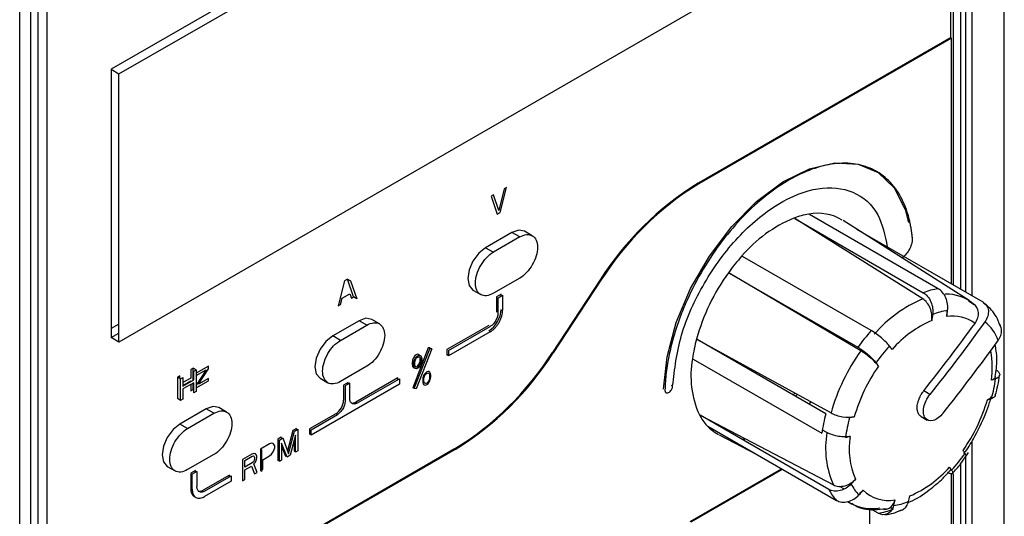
# Model space of a CAD drawing. Header units: millimetres. Extents: x 0 to 423, y 0 to 297.
# Tile 26 of 39: x 383 to 406, y 146 to 157. Entities that reach past the tile are written whole.
import ezdxf

# ---------------------------------------------------------------- set-up
doc = ezdxf.new("R2010")
doc.units = ezdxf.units.MM
doc.layers.add('实线', color=2, linetype='Continuous', lineweight=25)

msp = doc.modelspace()

# ---------------------------------------------------------------- linework, layer by layer
at = {"layer": '实线', "color": 2, "linetype": 'Continuous', "lineweight": 25, "true_color": 0xffff00}
for p, q in [((405.8613, 131.6111), (405.8613, 181.2159)), ((404.8696, 151.3307), (404.8696, 172.7227)), ((404.9738, 172.8645), (404.9738, 151.2705)), ((405.117, 172.8655), (405.117, 151.1878)), ((404.6928, 172.6206), (404.6928, 151.4327)), ((404.6398, 157.0757), (404.6398, 172.3655)), ((403.1725, 166.558), (385.4948, 156.3529)), ((385.6716, 156.2508), (403.3493, 166.4559)), ((383.8331, 120.9764), (383.8331, 160.5786)), ((383.4089, 120.7314), (383.4089, 160.3337)), ((383.4107, 120.8141), (383.4107, 160.3971)), ((383.6564, 160.4765), (383.6564, 120.8743)), ((384.0276, 160.4663), (384.0276, 142.3187)), ((403.3493, 160.3318), (385.6716, 150.1267)), ((404.6398, 157.0757), (398.8787, 153.75)), ((404.6574, 157.0655), (398.8964, 153.7398)), ((404.5867, 157.0247), (404.5867, 157.0451)), ((404.6574, 151.4531), (404.6574, 157.0655)), ((385.4948, 156.3529), (385.4948, 150.2288)), ((385.4948, 156.3529), (385.6716, 156.2508)), ((385.6716, 150.1267), (385.6716, 156.2508)), ((394.4574, 153.6268), (394.3337, 153.128)), ((394.369, 153.0859), (394.5104, 153.6574)), ((394.5104, 153.6574), (394.4574, 153.6268)), ((398.8964, 153.7398), (398.8787, 153.75)), ((394.2099, 153.4839), (394.1569, 153.4533)), ((394.1569, 153.4533), (394.2983, 153.045)), ((394.3337, 153.128), (394.2099, 153.4839)), ((394.2983, 153.045), (394.369, 153.0859)), ((404.0025, 151.1119), (401.0809, 152.9447)), ((401.081, 152.9455), (404.013, 151.2529)), ((404.3545, 151.3444), (401.4225, 153.037)), ((405.057, 151.0724), (402.1832, 152.8995)), ((402.4914, 152.7036), (405.3705, 151.0415)), ((394.6342, 152.6265), (394.0332, 152.2796)), ((394.811, 152.5245), (394.2099, 152.1775)), ((394.811, 152.5245), (394.6342, 152.6265)), ((395.0984, 152.5529), (394.9217, 152.655)), ((394.0332, 152.2796), (394.2099, 152.1775)), ((402.827, 150.3879), (399.895, 152.0805)), ((390.883, 151.5633), (390.8123, 151.5225)), ((391.0244, 151.155), (390.883, 151.5633)), ((390.883, 151.5633), (390.9537, 151.5225)), ((394.811, 151.5855), (394.2099, 151.2385)), ((399.5888, 151.6996), (402.5208, 150.007)), ((402.5892, 149.9236), (399.5891, 151.6992)), ((390.8123, 151.5225), (390.6709, 150.9509)), ((390.9537, 151.5225), (391.0951, 151.1142)), ((396.6468, 151.5452), (395.556, 149.8902)), ((396.6645, 151.535), (395.5737, 149.88)), ((396.6645, 151.535), (396.6468, 151.5452)), ((390.7239, 150.9816), (390.7592, 151.1271)), ((390.7592, 151.1271), (390.936, 151.2291)), ((390.936, 151.2291), (390.9714, 151.1244)), ((390.9714, 151.1244), (391.0244, 151.155)), ((391.0951, 151.1142), (391.0244, 151.155)), ((393.7457, 151.3121), (393.9225, 151.21)), ((394.3867, 151.218), (394.2806, 151.1568)), ((394.2806, 151.1568), (394.2806, 150.8098)), ((394.316, 151.1364), (394.4221, 151.1976)), ((394.316, 150.7893), (394.316, 151.1364)), ((394.3867, 151.1772), (394.3867, 151.218)), ((394.4221, 151.1976), (394.4221, 150.8506)), ((390.6709, 150.9509), (390.7239, 150.9816)), ((405.1774, 150.9725), (405.048, 151.0586)), ((405.3994, 151.0154), (405.3705, 151.0415)), ((385.6716, 150.5349), (385.4948, 150.4329)), ((391.1482, 150.6141), (390.5471, 150.2671)), ((390.7239, 150.1651), (391.3249, 150.512)), ((391.3249, 150.512), (391.1482, 150.6141)), ((391.6124, 150.5405), (391.4356, 150.6425)), ((394.1039, 150.5036), (393.1493, 149.9525)), ((393.1846, 149.9321), (394.1392, 150.4832)), ((385.4948, 150.2288), (385.6716, 150.3308)), ((385.6716, 150.1267), (385.4948, 150.2288)), ((390.7239, 150.1651), (390.5471, 150.2671)), ((394.1392, 150.3607), (393.1846, 149.8096)), ((392.7244, 149.9952), (392.3709, 149.084)), ((392.7704, 149.9911), (392.7244, 149.9952)), ((392.7639, 149.9745), (392.7704, 149.9911)), ((401.7926, 148.4907), (398.8606, 150.1833)), ((398.8612, 150.1835), (401.9094, 148.5082)), ((392.3942, 149.7781), (392.3789, 149.751)), ((392.4198, 149.8111), (392.3942, 149.7781)), ((392.4062, 149.0636), (392.7598, 149.9748)), ((392.4143, 149.7306), (392.4296, 149.7577)), ((392.4504, 149.8348), (392.4198, 149.8111)), ((392.4296, 149.7577), (392.4551, 149.7907)), ((392.4449, 149.7422), (392.4602, 149.7632)), ((392.4811, 149.8465), (392.4504, 149.8348)), ((392.8057, 149.9707), (392.4522, 149.0595)), ((392.4551, 149.7907), (392.4858, 149.8144)), ((392.4602, 149.7632), (392.4858, 149.784)), ((392.5066, 149.843), (392.4811, 149.8465)), ((392.4858, 149.8144), (392.5164, 149.826)), ((392.4858, 149.784), (392.5113, 149.7927)), ((392.5219, 149.8336), (392.5066, 149.843)), ((392.5113, 149.7927), (392.5266, 149.7894)), ((392.5164, 149.826), (392.5419, 149.8225)), ((392.5269, 149.8246), (392.5219, 149.8336)), ((392.5266, 149.7894), (392.5471, 149.7647)), ((392.5419, 149.8225), (392.5573, 149.8131)), ((392.5423, 149.7177), (392.5423, 149.7704)), ((392.5471, 149.7647), (392.5522, 149.7311)), ((392.5573, 149.8131), (392.5675, 149.7947)), ((392.5675, 149.7947), (392.5726, 149.7794)), ((392.5726, 149.7794), (392.5777, 149.752)), ((392.8057, 149.9707), (392.7598, 149.9748)), ((393.1493, 149.9525), (393.1493, 149.83)), ((393.1493, 149.83), (393.1846, 149.8504)), ((393.1846, 149.9321), (393.1846, 149.8096)), ((387.7152, 149.5782), (387.4323, 149.4149)), ((387.7152, 149.5157), (387.7152, 149.5782)), ((391.3249, 149.573), (390.7239, 149.226)), ((392.3636, 149.6996), (392.3585, 149.6662)), ((392.3585, 149.6662), (392.3585, 149.6115)), ((392.3585, 149.6115), (392.3636, 149.5841)), ((392.3687, 149.7208), (392.3636, 149.6996)), ((392.3636, 149.5841), (392.3687, 149.5688)), ((392.3789, 149.751), (392.3687, 149.7208)), ((392.3687, 149.5688), (392.3789, 149.5503)), ((392.3789, 149.5503), (392.3942, 149.5409)), ((392.3938, 149.6458), (392.399, 149.6792)), ((392.3938, 149.5911), (392.3938, 149.6458)), ((392.399, 149.5637), (392.3938, 149.5911)), ((392.3942, 149.5409), (392.4093, 149.5389)), ((392.399, 149.6792), (392.4041, 149.7004)), ((392.4041, 149.5484), (392.399, 149.5637)), ((392.4041, 149.7004), (392.4143, 149.7306)), ((392.4143, 149.5299), (392.4041, 149.5484)), ((392.4194, 149.6545), (392.4245, 149.6939)), ((392.4194, 149.6119), (392.4194, 149.6545)), ((392.4245, 149.5784), (392.4194, 149.6119)), ((392.4245, 149.6939), (392.4449, 149.7422)), ((392.4449, 149.5537), (392.4245, 149.5784)), ((392.4602, 149.5504), (392.4449, 149.5537)), ((392.4539, 149.5518), (392.4811, 149.5728)), ((392.4858, 149.559), (392.4602, 149.5504)), ((392.4811, 149.5728), (392.5066, 149.6058)), ((392.5113, 149.5799), (392.4858, 149.559)), ((392.5164, 149.5524), (392.4858, 149.5286)), ((392.5066, 149.6058), (392.5219, 149.6329)), ((392.5266, 149.6009), (392.5113, 149.5799)), ((392.5419, 149.5854), (392.5164, 149.5524)), ((392.5219, 149.6329), (392.5321, 149.6631)), ((392.5471, 149.6492), (392.5266, 149.6009)), ((392.5321, 149.6631), (392.5372, 149.6843)), ((392.5372, 149.6843), (392.5423, 149.7177)), ((392.5573, 149.6125), (392.5419, 149.5854)), ((392.5522, 149.6886), (392.5471, 149.6492)), ((392.5522, 149.7311), (392.5522, 149.6886)), ((392.5675, 149.6427), (392.5573, 149.6125)), ((392.5726, 149.6639), (392.5675, 149.6427)), ((392.5777, 149.6972), (392.5726, 149.6639)), ((392.5777, 149.752), (392.5777, 149.6972)), ((398.7691, 149.7361), (401.7011, 148.0435)), ((387.0611, 149.357), (387.008, 149.3264)), ((387.008, 149.3264), (387.008, 148.8365)), ((387.0788, 149.2856), (387.008, 149.3264)), ((387.0611, 149.2958), (387.0611, 149.357)), ((387.0788, 149.2856), (387.1318, 149.3162)), ((387.1318, 149.3162), (387.1318, 149.1181)), ((387.3616, 149.5305), (387.3086, 149.4999)), ((387.3086, 149.4999), (387.3086, 149.3018)), ((387.3616, 149.2508), (387.3616, 149.5305)), ((387.4323, 149.4897), (387.3616, 149.5305)), ((387.3793, 149.459), (387.4323, 149.4897)), ((387.3793, 149.261), (387.3793, 149.459)), ((387.6621, 149.4955), (387.4323, 149.1439)), ((387.4323, 149.3628), (387.6621, 149.4955)), ((387.4323, 149.4897), (387.4323, 148.9997)), ((387.4853, 149.1641), (387.7152, 149.5157)), ((392.4296, 149.5205), (392.4143, 149.5299)), ((392.4551, 149.517), (392.4296, 149.5205)), ((392.4858, 149.5286), (392.4551, 149.517)), ((392.6091, 149.3288), (392.604, 149.3076)), ((392.6193, 149.359), (392.6091, 149.3288)), ((392.6347, 149.3861), (392.6193, 149.359)), ((392.6244, 149.2829), (392.6295, 149.3224)), ((392.6295, 149.3224), (392.65, 149.3707)), ((392.6602, 149.4191), (392.6347, 149.3861)), ((392.65, 149.3707), (392.6653, 149.3917)), ((392.6908, 149.4429), (392.6602, 149.4191)), ((392.6653, 149.3917), (392.6908, 149.4125)), ((392.7215, 149.4545), (392.6908, 149.4429)), ((392.6908, 149.4125), (392.7164, 149.4211)), ((392.7164, 149.4211), (392.7317, 149.4178)), ((392.747, 149.451), (392.7215, 149.4545)), ((392.7317, 149.4178), (392.7521, 149.3931)), ((392.7623, 149.4416), (392.747, 149.451)), ((392.7521, 149.3931), (392.7572, 149.3596)), ((392.7572, 149.317), (392.7521, 149.2776)), ((392.7572, 149.3596), (392.7572, 149.317)), ((392.7725, 149.4232), (392.7623, 149.4416)), ((392.7776, 149.4079), (392.7725, 149.4232)), ((392.7828, 149.3804), (392.7776, 149.4079)), ((392.7776, 149.2923), (392.7828, 149.3257)), ((392.7828, 149.3257), (392.7828, 149.3804)), ((387.0788, 148.7956), (387.0788, 149.2856)), ((387.3086, 149.3018), (387.1318, 149.1998)), ((387.1318, 149.1181), (387.3793, 149.261)), ((387.1318, 149.1372), (387.3086, 149.2393)), ((387.3793, 149.1984), (387.1318, 149.0556)), ((387.3086, 149.2393), (387.3086, 149.2202)), ((387.3086, 149.1576), (387.3086, 149.0099)), ((387.3616, 149.0406), (387.3616, 149.1882)), ((387.3793, 148.9691), (387.3793, 149.1984)), ((387.4323, 149.0814), (387.7152, 149.2447)), ((387.7152, 149.2968), (387.4853, 149.1641)), ((387.7152, 149.2447), (387.7152, 149.2968)), ((392.0674, 149.1646), (390.0521, 148.0013)), ((390.2596, 149.2996), (390.4364, 149.1976)), ((390.9007, 149.2056), (390.7946, 149.1443)), ((390.7946, 149.1443), (390.7946, 148.7973)), ((390.936, 149.1852), (390.83, 149.1239)), ((390.83, 149.1239), (390.83, 148.7769)), ((390.9007, 149.1647), (390.9007, 149.2056)), ((390.936, 148.8381), (390.936, 149.1852)), ((392.032, 149.3075), (391.0774, 148.7565)), ((391.1128, 148.736), (392.0674, 149.2871)), ((392.032, 149.2667), (392.032, 149.3075)), ((392.0674, 149.2871), (392.0674, 149.1646)), ((392.3709, 149.084), (392.4127, 149.0803)), ((392.604, 149.3076), (392.5989, 149.2743)), ((392.5989, 149.2743), (392.5989, 149.2196)), ((392.5989, 149.2196), (392.604, 149.1921)), ((392.604, 149.1921), (392.6091, 149.1768)), ((392.6091, 149.1768), (392.6193, 149.1584)), ((392.6193, 149.1584), (392.6347, 149.149)), ((392.6244, 149.2404), (392.6244, 149.2829)), ((392.6295, 149.2068), (392.6244, 149.2404)), ((392.65, 149.1822), (392.6295, 149.2068)), ((392.6347, 149.149), (392.6602, 149.1455)), ((392.6653, 149.1788), (392.65, 149.1822)), ((392.6602, 149.1455), (392.6908, 149.1571)), ((392.6908, 149.1875), (392.6653, 149.1788)), ((392.7164, 149.2083), (392.6908, 149.1875)), ((392.6908, 149.1571), (392.7215, 149.1809)), ((392.7317, 149.2293), (392.7164, 149.2083)), ((392.7215, 149.1809), (392.747, 149.2138)), ((392.7521, 149.2776), (392.7317, 149.2293)), ((392.747, 149.2138), (392.7623, 149.2409)), ((392.7623, 149.2409), (392.7725, 149.2712)), ((392.7725, 149.2712), (392.7776, 149.2923)), ((398.2634, 149.1452), (398.2987, 149.1246)), ((387.1318, 149.0556), (387.1318, 148.8262)), ((387.3086, 149.0099), (387.3616, 149.0406)), ((387.3793, 149.0303), (387.3616, 149.0406)), ((387.4323, 148.9997), (387.3793, 148.9691)), ((392.4522, 149.0595), (392.4062, 149.0636)), ((401.0866, 148.9588), (401.0466, 148.9214)), ((401.1383, 148.9285), (401.0965, 148.8925)), ((404.1644, 148.9296), (404.0229, 149.0113)), ((387.0788, 148.7956), (387.008, 148.8365)), ((387.1318, 148.8262), (387.0788, 148.7956)), ((391.0774, 148.7565), (391.1128, 148.736)), ((387.6621, 148.6016), (387.0611, 148.2547)), ((387.2379, 148.1526), (387.8389, 148.4996)), ((387.8389, 148.4996), (387.6621, 148.6016)), ((388.1264, 148.528), (387.9496, 148.6301)), ((390.6178, 148.4911), (390.0168, 148.1441)), ((390.0521, 148.1237), (390.6532, 148.4707)), ((401.8572, 146.7641), (398.9252, 148.4567)), ((398.9258, 148.4574), (401.9637, 146.8667)), ((402.3786, 148.4067), (402.3693, 148.4121)), ((402.3898, 148.4128), (402.3945, 148.4101)), ((403.9628, 148.4282), (404.1042, 148.3465)), ((387.2379, 148.1526), (387.0611, 148.2547)), ((399.102, 148.2052), (402.034, 146.5126)), ((389.6386, 148.1095), (389.5177, 147.64)), ((389.5416, 147.5749), (389.674, 148.0891)), ((389.7004, 148.0002), (389.5769, 147.5432)), ((389.718, 148.1554), (389.6386, 148.1095)), ((389.674, 148.0891), (389.7534, 148.135)), ((389.7004, 147.6145), (389.7004, 148.0002)), ((389.718, 148.1146), (389.718, 148.1554)), ((389.7534, 148.135), (389.7534, 147.6451)), ((390.0168, 148.1441), (390.0168, 148.0217)), ((390.0168, 148.0217), (390.0521, 148.0421)), ((390.0521, 148.0013), (390.0521, 148.1237)), ((399.3602, 148.0093), (400.2016, 147.5704)), ((401.8179, 148.061), (401.7161, 148.1169)), ((389.109, 147.8038), (388.8972, 147.6816)), ((389.1532, 147.8189), (389.109, 147.8038)), ((389.1885, 147.808), (389.1532, 147.8189)), ((389.2149, 147.7816), (389.1885, 147.808)), ((389.2238, 147.7554), (389.2149, 147.7816)), ((389.2238, 147.7137), (389.2238, 147.7554)), ((389.3738, 147.9567), (389.2944, 147.9108)), ((389.2944, 147.9108), (389.2944, 147.4209)), ((389.3297, 147.8904), (389.4092, 147.9363)), ((389.3297, 147.4005), (389.3297, 147.8904)), ((389.3862, 147.923), (389.3738, 147.9567)), ((389.5063, 147.5024), (389.3827, 147.8168)), ((389.3827, 147.8168), (389.3827, 147.4311)), ((389.3827, 147.7472), (389.4709, 147.5228)), ((389.4092, 147.9363), (389.5416, 147.5749)), ((389.6651, 147.8694), (389.6651, 147.6349)), ((405.117, 147.8514), (405.117, 133.2633)), ((393.3242, 147.6855), (384.0276, 142.3187)), ((393.3418, 147.6753), (384.0453, 142.3085)), ((387.8389, 147.5606), (387.2379, 147.2136)), ((388.703, 147.5695), (388.4912, 147.4472)), ((388.5442, 147.4256), (388.7119, 147.5224)), ((388.7472, 147.5845), (388.703, 147.5695)), ((388.7119, 147.5224), (388.7383, 147.5273)), ((388.7383, 147.5273), (388.756, 147.5166)), ((388.7825, 147.5736), (388.7472, 147.5845)), ((388.756, 147.5166), (388.7648, 147.4905)), ((388.8089, 147.5472), (388.7825, 147.5736)), ((388.8178, 147.521), (388.8089, 147.5472)), ((388.8178, 147.4793), (388.8178, 147.521)), ((388.8972, 147.6816), (388.8972, 147.1916)), ((388.9326, 147.6611), (388.8972, 147.6816)), ((388.9326, 147.1712), (388.9326, 147.6611)), ((388.9502, 147.4411), (389.109, 147.5328)), ((389.109, 147.5328), (389.1532, 147.5687)), ((389.1532, 147.5687), (389.1885, 147.6204)), ((389.1885, 147.6204), (389.2149, 147.6773)), ((389.2149, 147.6773), (389.2238, 147.7137)), ((389.4709, 147.5228), (389.4932, 147.5357)), ((389.5769, 147.5432), (389.5063, 147.5024)), ((389.6651, 147.6349), (389.7004, 147.6553)), ((389.7534, 147.6451), (389.7004, 147.6145)), ((393.3418, 147.6753), (393.3242, 147.6855)), ((404.9805, 147.5162), (405.0427, 147.6082)), ((388.4912, 147.4472), (388.4912, 146.9572)), ((388.5442, 147.2693), (388.5442, 147.4256)), ((388.7119, 147.3661), (388.5442, 147.2693)), ((388.5442, 147.2067), (388.6942, 147.2933)), ((388.6942, 147.2933), (388.7648, 147.1152)), ((388.7383, 147.3918), (388.7119, 147.3661)), ((388.756, 147.4228), (388.7383, 147.3918)), ((388.7472, 147.3448), (388.7825, 147.386)), ((388.8266, 147.1509), (388.7472, 147.3448)), ((388.7648, 147.4592), (388.756, 147.4228)), ((388.7648, 147.4905), (388.7648, 147.4592)), ((388.7825, 147.386), (388.8089, 147.443)), ((388.8089, 147.443), (388.8178, 147.4793)), ((388.9502, 147.2222), (388.9502, 147.4411)), ((389.2944, 147.4209), (389.3297, 147.4413)), ((389.3827, 147.4311), (389.3297, 147.4005)), ((404.8696, 133.1204), (404.8696, 147.3521)), ((404.9738, 147.5063), (404.9738, 133.2622)), ((386.7736, 147.2872), (386.9504, 147.1851)), ((387.4146, 147.1931), (387.3086, 147.1319)), ((387.3086, 147.1319), (387.3086, 146.7849)), ((387.45, 147.1727), (387.3439, 147.1115)), ((387.3439, 146.7645), (387.3439, 147.1115)), ((387.4146, 147.1523), (387.4146, 147.1931)), ((387.45, 147.1727), (387.45, 146.8257)), ((388.1924, 147.091), (387.5914, 146.744)), ((387.6268, 146.7236), (388.2278, 147.0706)), ((388.1924, 147.0502), (388.1924, 147.091)), ((388.2278, 147.0706), (388.2278, 146.9481)), ((388.5442, 146.9878), (388.5442, 147.2067)), ((388.7648, 147.1152), (388.8266, 147.1509)), ((388.9326, 147.1712), (388.8972, 147.1916)), ((388.9326, 147.212), (388.9502, 147.2222)), ((398.7001, 146.0326), (400.7828, 147.2349)), ((398.7177, 146.0224), (400.8004, 147.2247)), ((404.6574, 133.0388), (404.6574, 147.1187)), ((404.6928, 147.1174), (404.6928, 133.0184)), ((388.2278, 146.9481), (387.6268, 146.6011)), ((388.4912, 146.9572), (388.5442, 146.9878)), ((400.4683, 147.0533), (400.4866, 147.0435)), ((402.3262, 146.8873), (402.352, 146.8724)), ((402.4138, 146.937), (402.4046, 146.9418)), ((402.0926, 146.8347), (402.2095, 146.773)), ((402.2842, 146.4841), (402.3795, 146.4344)), ((403.3474, 146.4439), (403.3391, 146.4483)), ((399.0962, 146.2409), (399.0962, 146.2613)), ((402.7836, 146.3244), (402.7836, 144.8993)), ((402.983, 146.2195), (402.8132, 146.3176)), ((403.2578, 146.3495), (403.3245, 146.311))]:
    msp.add_line(p, q, dxfattribs=at)
at = {"layer": '实线', "color": 2, "linetype": 'Continuous', "lineweight": 25, "true_color": 0xffff00, "flags": 128}
for points in [[(398.0866, 149.05), (398.171, 149.7917), (398.3812, 150.5695), (398.7078, 151.3476), (399.1356, 152.0903), (399.6451, 152.7636), (400.2128, 153.3363), (400.8127, 153.7824), (401.4172, 154.0813), (401.9986, 154.2192), (402.5302, 154.1899), (402.9875, 153.9947), (403.3496, 153.6425), (403.5999, 153.1496), (403.6802, 152.8526)], [(394.9217, 152.655), (394.7898, 152.6806), (394.6342, 152.6265)], [(394.0332, 152.2796), (393.8776, 152.154), (393.7457, 151.9761), (393.6575, 151.7729), (393.6266, 151.5753), (393.6575, 151.4135), (393.7457, 151.3121), (393.7457, 151.3121)], [(391.4356, 150.6425), (391.3037, 150.6682), (391.1482, 150.6141)], [(390.5471, 150.2671), (390.3915, 150.1415), (390.2596, 149.9636), (390.1715, 149.7604), (390.1405, 149.5629), (390.1715, 149.4011), (390.2596, 149.2996), (390.2596, 149.2996)], [(387.9496, 148.6301), (387.8177, 148.6557), (387.6621, 148.6016)], [(401.4052, 148.7144), (401.4209, 148.7302), (401.4465, 148.7562)], [(387.0611, 148.2547), (386.9055, 148.1291), (386.7736, 147.9512), (386.6854, 147.748), (386.6545, 147.5504), (386.6854, 147.3886), (386.7736, 147.2872), (386.7736, 147.2872)], [(399.8776, 147.9069), (399.8929, 147.9076), (399.9466, 147.9115)], [(402.3766, 146.4359), (402.3211, 146.4677), (402.2999, 146.4813)]]:
    msp.add_lwpolyline(points, dxfattribs=at)
at = {"layer": '实线', "color": 2, "linetype": 'Continuous', "lineweight": 25, "true_color": 0xffff00}
for centre, radius, start, end in [((402.5303, 147.8214), 6.963, 121.63028, 147.669), ((402.548, 147.8111), 6.963, 121.63028, 147.669), ((402.2757, 150.0478), 3.1504, 112.63175, 139.57592), ((401.6794, 151.3389), 1.7301, 99.13145, 110.86007), ((401.6041, 151.9695), 1.0959, 59.1576, 100.47581), ((403.2745, 149.0463), 4.5617, 138.13485, 144.27601), ((403.3977, 148.939), 4.7244, 144.09213, 164.60162), ((404.6291, 149.6362), 1.7301, 99.13145, 110.86007), ((405.163, 148.358), 2.9884, 112.85051, 139.35716), ((404.5499, 150.2688), 0.9494, 50.45496, 92.07974), ((393.7726, 150.8989), 0.6147, 302.60548, 357.39452), ((404.7829, 149.3597), 1.5011, 98.23292, 111.7586), ((404.6857, 149.8624), 0.8574, 53.68914, 99.28735), ((405.2334, 148.2581), 2.5731, 113.53785, 138.66983), ((404.7836, 149.8226), 0.9971, 19.90666, 50.29469), ((406.2242, 147.3435), 4.5617, 138.13485, 144.27601), ((402.4321, 149.2261), 3.7173, 164.91541, 171.95528), ((406.1661, 147.3719), 3.9556, 137.66384, 144.74702), ((362.081, 118.9982), 51.5517, 36.90898, 37.01825), ((389.6725, 153.6141), 6.963, 301.63028, 327.669), ((389.6902, 153.6039), 6.963, 301.63028, 327.669), ((406.227, 147.3055), 4.482, 144.25851, 164.43524), ((403.5108, 149.5415), 2.0758, 352.14291, 10.41558), ((400.8667, 149.3552), 2.1511, 169.52474, 204.39124), ((406.1488, 147.3502), 3.8604, 144.78132, 163.91243), ((361.7748, 118.6173), 51.5517, 36.90898, 37.01825), ((402.4661, 149.7097), 3.2235, 344.37542, 352.49526), ((390.4108, 148.8148), 0.3842, 302.60548, 357.39452), ((391.0011, 148.8673), 0.1346, 257.21751, 304.54476), ((401.7663, 149.8802), 3.8604, 324.78132, 343.91243), ((399.9205, 148.9909), 1.1404, 207.35437, 222.84698), ((405.3818, 147.5233), 3.7173, 164.91541, 171.95528), ((399.7875, 148.8698), 0.9605, 222.94392, 242.37191), ((405.4359, 147.5283), 3.2235, 164.37542, 172.49526), ((403.8256, 147.7), 2.0399, 169.8065, 204.10948), ((404.0799, 147.6889), 1.755, 170.69219, 203.22379), ((401.7359, 149.8661), 3.9556, 317.66384, 324.74702), ((377.42, 129.7895), 32.7932, 32.86053, 33.00827), ((402.6818, 148.9723), 2.5731, 293.53785, 318.66983), ((377.1138, 129.4086), 32.7932, 32.86053, 33.00827), ((403.2584, 147.3242), 0.9903, 206.17101, 224.03034), ((387.4938, 146.7594), 0.1869, 172.18569, 241.81044), ((387.5163, 146.8516), 0.1313, 253.20026, 304.93332), ((402.8701, 147.2881), 1.1404, 207.35437, 222.84698), ((403.2271, 147.35), 0.8401, 226.03807, 279.64127), ((402.8437, 147.3689), 1.0434, 243.40512, 280.08256), ((403.1191, 147.8784), 1.5011, 278.23292, 291.7586), ((402.7085, 147.9277), 1.7301, 279.13145, 290.86007)]:
    msp.add_arc(centre, radius, start, end, dxfattribs=at)
for points, knots in [([(403.7622, 152.5181), (403.7584, 152.5541), (403.7509, 152.626), (403.7352, 152.7305), (403.7162, 152.8325), (403.6938, 152.9316), (403.6539, 153.0804), (403.587, 153.2701), (403.4786, 153.4884), (403.346, 153.6833), (403.1355, 153.9093), (402.8168, 154.1152), (402.3642, 154.2249), (401.8672, 154.1962), (401.3561, 154.0414), (400.8475, 153.7786), (400.3421, 153.4143), (399.8409, 152.9429), (399.3612, 152.3676), (398.9326, 151.7127), (398.6388, 151.1281), (398.4503, 150.6553), (398.3349, 150.3071), (398.244, 149.9655), (398.1858, 149.6739), (398.1506, 149.4282), (398.1301, 149.2259), (398.1247, 149.0951), (398.122, 149.0296)], [0, 0, 0, 0, 0.0117446, 0.023469, 0.0351878, 0.0469156, 0.058667, 0.0895883, 0.1205312, 0.1526247, 0.1847398, 0.2501088, 0.3154779, 0.3796115, 0.4414087, 0.5000026, 0.5585966, 0.6203938, 0.6845274, 0.7498965, 0.8152655, 0.8473591, 0.8794741, 0.9103954, 0.9413383, 0.9608988, 0.9804301, 1, 1, 1, 1]), ([(398.2987, 149.1246), (398.3435, 149.5073), (398.4331, 150.2727), (398.9874, 151.496), (399.7669, 152.5604), (400.6929, 153.333), (401.6308, 153.7038), (402.4396, 153.6126), (403.0161, 153.1359), (403.137, 152.5605), (403.1918, 152.2992)], [0, 0, 0, 0, 0.1276729, 0.2553459, 0.3830188, 0.5106918, 0.6383647, 0.7660376, 0.8937106, 1, 1, 1, 1]), ([(394.811, 152.5245), (394.8642, 152.5552), (394.9174, 152.5737), (395.0157, 152.5834), (395.0608, 152.5747), (395.1361, 152.5312), (395.1662, 152.4965), (395.207, 152.4065), (395.2176, 152.3511), (395.2176, 152.2282), (395.207, 152.1607), (395.1662, 152.0236), (395.1361, 151.9541), (395.0608, 151.8238), (395.0157, 151.7629), (394.9174, 151.6591), (394.8642, 151.6162), (394.811, 151.5855)], [0, 0, 0, 0, 0.125, 0.125, 0.25, 0.25, 0.375, 0.375, 0.5, 0.5, 0.625, 0.625, 0.75, 0.75, 0.875, 0.875, 1, 1, 1, 1]), ([(403.7622, 152.5181), (403.762, 152.4779), (403.7616, 152.4168), (403.7342, 152.3258), (403.6958, 152.2371), (403.6279, 152.1304), (403.5602, 152.0742), (403.526, 152.0458)], [0, 0, 0, 0, 0.248424, 0.3767658, 0.5046702, 0.7495378, 1, 1, 1, 1]), ([(394.2099, 151.2385), (394.1567, 151.2078), (394.1035, 151.1893), (394.0052, 151.1795), (393.9601, 151.1883), (393.8848, 151.2318), (393.8547, 151.2664), (393.8139, 151.3565), (393.8033, 151.4118), (393.8033, 151.5347), (393.8139, 151.6023), (393.8547, 151.7394), (393.8848, 151.8088), (393.9601, 151.9392), (394.0052, 152), (394.1035, 152.1038), (394.1567, 152.1468), (394.2099, 152.1775)], [0, 0, 0, 0, 0.125, 0.125, 0.25, 0.25, 0.375, 0.375, 0.5, 0.5, 0.625, 0.625, 0.75, 0.75, 0.875, 0.875, 1, 1, 1, 1]), ([(404.568, 150.8453), (404.5749, 150.8919), (404.575, 150.9409), (404.5614, 151.0401), (404.5478, 151.0893), (404.4892, 151.2266), (404.4263, 151.3029), (404.3545, 151.3444)], [0, 0, 0, 0, 0.25, 0.25, 0.5, 0.5, 1, 1, 1, 1]), ([(404.2058, 150.6171), (404.2128, 150.6627), (404.2131, 150.7105), (404.2007, 150.8079), (404.1879, 150.856), (404.1322, 150.9919), (404.0721, 151.0682), (404.0025, 151.1119)], [0, 0, 0, 0, 0.25, 0.25, 0.5, 0.5, 1, 1, 1, 1]), ([(404.013, 151.2529), (404.0489, 151.2322), (404.0823, 151.2033), (404.1418, 151.1317), (404.1671, 151.0895), (404.2257, 150.9523), (404.2404, 150.8471), (404.2265, 150.7538)], [0, 0, 0, 0, 0.25, 0.25, 0.5, 0.5, 1, 1, 1, 1]), ([(405.1935, 150.5533), (405.2219, 150.5926), (405.2431, 150.6341), (405.27, 150.72), (405.2751, 150.7629), (405.2649, 150.8859), (405.2229, 150.9574), (405.1544, 151.0009)], [0, 0, 0, 0, 0.25, 0.25, 0.5, 0.5, 1, 1, 1, 1]), ([(405.3705, 151.0415), (405.4065, 151.0207), (405.4359, 150.9928), (405.4792, 150.9256), (405.4926, 150.8868), (405.5059, 150.7626), (405.4782, 150.6698), (405.4205, 150.5896)], [0, 0, 0, 0, 0.25, 0.25, 0.5, 0.5, 1, 1, 1, 1]), ([(405.7703, 150.4862), (405.7555, 150.5285), (405.6966, 150.6955), (405.5692, 150.8826), (405.4283, 150.9838), (405.3888, 151.0121)], [0, 0, 0, 0, 0.19606413, 0.7747019, 1, 1, 1, 1]), ([(394.1392, 150.3607), (394.1481, 150.3661), (394.1659, 150.3769), (394.1923, 150.3966), (394.2182, 150.4187), (394.2532, 150.4528), (394.2956, 150.5026), (394.3405, 150.5709), (394.3774, 150.6441), (394.4032, 150.7171), (394.4192, 150.7873), (394.4211, 150.8295), (394.4221, 150.8506)], [0, 0, 0, 0, 0.060243, 0.1199994, 0.1798082, 0.2402069, 0.3699548, 0.5001294, 0.6298775, 0.7600523, 0.8799221, 1, 1, 1, 1]), ([(394.316, 150.7893), (394.3157, 150.7806), (394.3152, 150.7633), (394.3109, 150.7355), (394.3026, 150.7013), (394.2881, 150.6604), (394.2651, 150.6147), (394.237, 150.5719), (394.2056, 150.5351), (394.1726, 150.5044), (394.1503, 150.4903), (394.1392, 150.4832)], [0, 0, 0, 0, 0.0801151, 0.1597406, 0.2401519, 0.3697806, 0.5000923, 0.6297213, 0.7600334, 0.8798503, 1, 1, 1, 1]), ([(404.5489, 150.8402), (404.5497, 150.8349), (404.5539, 150.8071), (404.5536, 150.7624), (404.5492, 150.7248), (404.5474, 150.7086)], [0, 0, 0, 0, 0.1179326, 0.6181133, 1, 1, 1, 1]), ([(391.3249, 150.512), (391.3782, 150.5428), (391.4314, 150.5612), (391.5297, 150.571), (391.5748, 150.5622), (391.6501, 150.5187), (391.6802, 150.4841), (391.7209, 150.394), (391.7315, 150.3387), (391.7315, 150.2158), (391.7209, 150.1482), (391.6802, 150.0112), (391.6501, 149.9417), (391.5748, 149.8113), (391.5297, 149.7505), (391.4314, 149.6467), (391.3782, 149.6037), (391.3249, 149.573)], [0, 0, 0, 0, 0.125, 0.125, 0.25, 0.25, 0.375, 0.375, 0.5, 0.5, 0.625, 0.625, 0.75, 0.75, 0.875, 0.875, 1, 1, 1, 1]), ([(405.721, 150.1621), (405.7331, 150.1803), (405.7575, 150.2172), (405.7821, 150.2761), (405.7971, 150.3362), (405.801, 150.3948), (405.7937, 150.4512), (405.7768, 150.5027), (405.7572, 150.532), (405.7478, 150.5461)], [0, 0, 0, 0, 0.1425094, 0.2891183, 0.4316388, 0.5783649, 0.7195703, 0.8649733, 1, 1, 1, 1]), ([(403.2421, 150.0359), (403.2219, 150.0627), (403.1957, 150.0925), (403.133, 150.156), (403.0973, 150.189), (402.9832, 150.2858), (402.8988, 150.3465), (402.827, 150.3879)], [0, 0, 0, 0, 0.25, 0.25, 0.5, 0.5, 1, 1, 1, 1]), ([(390.7239, 149.226), (390.6707, 149.1953), (390.6175, 149.1768), (390.5191, 149.1671), (390.474, 149.1758), (390.3988, 149.2193), (390.3686, 149.254), (390.3279, 149.344), (390.3173, 149.3994), (390.3173, 149.5223), (390.3279, 149.5898), (390.3686, 149.7269), (390.3988, 149.7964), (390.474, 149.9268), (390.5191, 149.9876), (390.6175, 150.0914), (390.6707, 150.1343), (390.7239, 150.1651)], [0, 0, 0, 0, 0.125, 0.125, 0.25, 0.25, 0.375, 0.375, 0.5, 0.5, 0.625, 0.625, 0.75, 0.75, 0.875, 0.875, 1, 1, 1, 1]), ([(402.5208, 150.007), (402.5567, 149.9863), (402.5952, 149.9612), (402.6747, 149.9042), (402.7149, 149.8728), (402.8289, 149.776), (402.8955, 149.7087), (402.9359, 149.655)], [0, 0, 0, 0, 0.25, 0.25, 0.5, 0.5, 1, 1, 1, 1]), ([(405.6552, 149.3398), (405.6646, 149.403), (405.6945, 149.6043), (405.695, 149.8511), (405.6604, 150.0191), (405.6506, 150.0667)], [0, 0, 0, 0, 0.2473366, 0.7867124, 1, 1, 1, 1]), ([(402.995, 149.5765), (402.9754, 149.6027), (402.95, 149.6317), (402.8891, 149.6938), (402.8545, 149.726), (402.7432, 149.8212), (402.6607, 149.8812), (402.5892, 149.9236)], [0, 0, 0, 0, 0.25, 0.25, 0.5, 0.5, 1, 1, 1, 1]), ([(405.5671, 149.2577), (405.574, 149.2601), (405.5879, 149.2649), (405.6061, 149.2736), (405.6223, 149.2834), (405.6358, 149.2941), (405.6466, 149.3056), (405.6546, 149.3179), (405.6595, 149.329), (405.6606, 149.3363), (405.661, 149.3389)], [0, 0, 0, 0, 0.1299468, 0.2607915, 0.3944726, 0.529136, 0.6590837, 0.7899375, 0.923656, 1, 1, 1, 1]), ([(405.6562, 148.9148), (405.6777, 148.988), (405.7231, 149.1422), (405.7402, 149.2917), (405.7492, 149.3702)], [0, 0, 0, 0, 0.4750552, 1, 1, 1, 1]), ([(405.6759, 149.4947), (405.6771, 149.4939), (405.6931, 149.4836), (405.7153, 149.4626), (405.7408, 149.4324), (405.7547, 149.4027), (405.7577, 149.3741), (405.7496, 149.3477), (405.7305, 149.3238), (405.706, 149.3071), (405.6821, 149.2957), (405.6687, 149.291), (405.662, 149.2887)], [0, 0, 0, 0, 0.0098553, 0.1355466, 0.2576898, 0.3833648, 0.50571, 0.6315774, 0.7543897, 0.8807331, 0.9401751, 1, 1, 1, 1]), ([(398.122, 149.0296), (398.1221, 149.0229), (398.1223, 149.0097), (398.1268, 148.993), (398.1346, 148.9796), (398.1466, 148.9684), (398.1692, 148.9601), (398.2037, 148.9683), (398.2421, 148.9969), (398.2671, 149.0299), (398.2829, 149.0595), (398.2915, 149.0822), (398.2972, 149.1044), (398.2982, 149.1178), (398.2987, 149.1245)], [0, 0, 0, 0, 0.0633482, 0.124601, 0.1862636, 0.2507937, 0.3381844, 0.4996983, 0.623068, 0.7494101, 0.8130462, 0.8796839, 0.9391242, 1, 1, 1, 1]), ([(403.963, 148.4285), (403.9601, 148.4301), (403.9532, 148.4338), (403.9398, 148.4442), (403.9266, 148.4571), (403.9092, 148.4799), (403.896, 148.5046), (403.8855, 148.5357), (403.8777, 148.5693), (403.8741, 148.6063), (403.8748, 148.6459), (403.8783, 148.6869), (403.886, 148.7297), (403.8977, 148.7732), (403.9157, 148.8279), (403.9401, 148.8828), (403.9675, 148.931), (403.9863, 148.9612), (404.004, 148.9869), (404.0182, 149.0051), (404.0229, 149.0113)], [0, 0, 0, 0, 0.02215761, 0.05213616, 0.11253015, 0.14297211, 0.2339981, 0.28020122, 0.32707792, 0.4181039, 0.46430699, 0.51118363, 0.60221071, 0.64841434, 0.69529152, 0.83228345, 0.87916181, 0.90914618, 0.96955201, 1, 1, 1, 1]), ([(404.4649, 148.502), (404.4308, 148.4591), (404.3934, 148.4225), (404.3159, 148.3653), (404.2761, 148.3451), (404.1632, 148.3143), (404.0962, 148.3343), (404.0367, 148.419), (404.0239, 148.4552), (404.0134, 148.5395), (404.0159, 148.5874), (404.0457, 148.7364), (404.0962, 148.8438), (404.1644, 148.9296)], [0, 0, 0, 0, 0.125, 0.125, 0.25, 0.25, 0.5, 0.5, 0.625, 0.625, 0.75, 0.75, 1, 1, 1, 1]), ([(405.1612, 147.9204), (405.2611, 148.1131), (405.4013, 148.3836), (405.5207, 148.711), (405.5515, 148.8376), (405.5627, 148.884)], [0, 0, 0, 0, 0.6109538, 0.8572654, 1, 1, 1, 1]), ([(405.5573, 148.8629), (405.5516, 148.8558), (405.5393, 148.8408), (405.5108, 148.8234), (405.4862, 148.8144), (405.4756, 148.8105)], [0, 0, 0, 0, 0.3328088, 0.7111428, 1, 1, 1, 1]), ([(405.5705, 148.8415), (405.584, 148.8466), (405.6112, 148.8569), (405.6394, 148.8777), (405.6564, 148.8968), (405.6593, 148.9097), (405.6602, 148.9137)], [0, 0, 0, 0, 0.2875024, 0.5833186, 0.8708287, 1, 1, 1, 1]), ([(390.83, 148.7769), (390.8297, 148.7682), (390.8292, 148.7508), (390.8248, 148.7231), (390.8166, 148.6888), (390.802, 148.6479), (390.7791, 148.6023), (390.751, 148.5594), (390.7196, 148.5227), (390.6865, 148.492), (390.6643, 148.4778), (390.6532, 148.4707)], [0, 0, 0, 0, 0.0801151, 0.1597406, 0.2401519, 0.3697806, 0.5000923, 0.6297213, 0.7600334, 0.8798503, 1, 1, 1, 1]), ([(391.1128, 148.736), (391.1054, 148.7321), (391.0906, 148.7241), (391.0687, 148.7165), (391.0432, 148.7113), (391.0151, 148.7119), (390.987, 148.7222), (390.9639, 148.7413), (390.9478, 148.7683), (390.9378, 148.8006), (390.9366, 148.8256), (390.936, 148.8381)], [0, 0, 0, 0, 0.0801151, 0.1597406, 0.2401519, 0.3697806, 0.5000923, 0.6297213, 0.7600334, 0.8798503, 1, 1, 1, 1]), ([(387.8389, 148.4996), (387.8921, 148.5303), (387.9453, 148.5488), (388.0437, 148.5585), (388.0888, 148.5498), (388.164, 148.5063), (388.1942, 148.4716), (388.2349, 148.3816), (388.2455, 148.3262), (388.2455, 148.2033), (388.2349, 148.1358), (388.1942, 147.9987), (388.164, 147.9292), (388.0888, 147.7989), (388.0437, 147.738), (387.9453, 147.6342), (387.8921, 147.5913), (387.8389, 147.5606)], [0, 0, 0, 0, 0.125, 0.125, 0.25, 0.25, 0.375, 0.375, 0.5, 0.5, 0.625, 0.625, 0.75, 0.75, 0.875, 0.875, 1, 1, 1, 1]), ([(401.9094, 148.5082), (401.9458, 148.4882), (401.9873, 148.4705), (402.0783, 148.4405), (402.1266, 148.4287), (402.272, 148.4046), (402.3675, 148.4042), (402.4396, 148.4199)], [0, 0, 0, 0, 0.25, 0.25, 0.5, 0.5, 1, 1, 1, 1]), ([(387.2379, 147.2136), (387.1846, 147.1829), (387.1314, 147.1644), (387.0331, 147.1546), (386.988, 147.1634), (386.9127, 147.2069), (386.8826, 147.2416), (386.8418, 147.3316), (386.8313, 147.3869), (386.8313, 147.5098), (386.8418, 147.5774), (386.8826, 147.7145), (386.9127, 147.7839), (386.988, 147.9143), (387.0331, 147.9751), (387.1314, 148.079), (387.1846, 148.1219), (387.2379, 148.1526)], [0, 0, 0, 0, 0.125, 0.125, 0.25, 0.25, 0.375, 0.375, 0.5, 0.5, 0.625, 0.625, 0.75, 0.75, 0.875, 0.875, 1, 1, 1, 1]), ([(402.3481, 147.9727), (402.3121, 147.9649), (402.2708, 147.961), (402.1803, 147.9612), (402.1322, 147.9654), (401.9867, 147.9895), (401.8906, 148.021), (401.8179, 148.061)], [0, 0, 0, 0, 0.25, 0.25, 0.5, 0.5, 1, 1, 1, 1]), ([(404.9416, 147.5791), (404.944, 147.5822), (405.0263, 147.6873), (405.0948, 147.8056), (405.1612, 147.9204)], [0, 0, 0, 0, 0.02947507, 1, 1, 1, 1]), ([(404.6781, 147.1284), (404.7429, 147.1986), (404.8527, 147.3175), (404.9433, 147.4584), (404.9805, 147.5162)], [0, 0, 0, 0, 0.5894608, 1, 1, 1, 1]), ([(404.9897, 147.5131), (404.9906, 147.5184), (404.9923, 147.5291), (404.985, 147.5494), (404.9755, 147.5679), (404.9693, 147.5779), (404.9661, 147.583)], [0, 0, 0, 0, 0.3323159, 0.6757766, 0.8373678, 1, 1, 1, 1]), ([(403.6824, 146.4753), (403.6958, 146.48), (403.8562, 146.5368), (404.1212, 146.7241), (404.4247, 146.9715), (404.5771, 147.1381), (404.6326, 147.1988)], [0, 0, 0, 0, 0.0394289, 0.4742842, 0.8084662, 1, 1, 1, 1]), ([(404.6599, 147.2021), (404.666, 147.1919), (404.6784, 147.1713), (404.6858, 147.1477), (404.6848, 147.1302), (404.6746, 147.12), (404.6556, 147.117), (404.6283, 147.1219), (404.602, 147.1302), (404.5833, 147.139), (404.5783, 147.1414)], [0, 0, 0, 0, 0.1343213, 0.2725268, 0.4068517, 0.5450947, 0.6790022, 0.816826, 0.9501593, 1, 1, 1, 1]), ([(404.6328, 147.195), (404.634, 147.1961), (404.637, 147.1987), (404.6393, 147.205), (404.6399, 147.2136), (404.6382, 147.2238), (404.6343, 147.2358), (404.6271, 147.2516), (404.6189, 147.265), (404.614, 147.2731)], [0, 0, 0, 0, 0.0905116, 0.2310018, 0.36719362, 0.50432422, 0.64440817, 0.78550953, 1, 1, 1, 1]), ([(402.3696, 146.8874), (402.3363, 146.8502), (402.2974, 146.818), (402.2111, 146.7659), (402.1646, 146.7467), (402.0237, 146.7126), (401.929, 146.7227), (401.8572, 146.7641)], [0, 0, 0, 0, 0.25, 0.25, 0.5, 0.5, 1, 1, 1, 1]), ([(401.9637, 146.8667), (401.9999, 146.8477), (402.0407, 146.8363), (402.1289, 146.829), (402.1752, 146.8333), (402.3133, 146.8691), (402.4021, 146.9237), (402.4672, 146.9969)], [0, 0, 0, 0, 0.25, 0.25, 0.5, 0.5, 1, 1, 1, 1]), ([(387.3439, 146.7645), (387.3442, 146.7543), (387.3446, 146.7341), (387.3485, 146.7058), (387.3547, 146.6795), (387.3667, 146.646), (387.3886, 146.6096), (387.4254, 146.579), (387.4703, 146.5624), (387.5206, 146.5617), (387.5734, 146.5736), (387.609, 146.5919), (387.6268, 146.6011)], [0, 0, 0, 0, 0.060243, 0.1199994, 0.1798082, 0.2402069, 0.3699548, 0.5001294, 0.6298775, 0.7600523, 0.8799221, 1, 1, 1, 1]), ([(387.6268, 146.7236), (387.6194, 146.7196), (387.6046, 146.7117), (387.5827, 146.7041), (387.5572, 146.6989), (387.529, 146.6994), (387.501, 146.7097), (387.4779, 146.7289), (387.4618, 146.7559), (387.4517, 146.7882), (387.4506, 146.8132), (387.45, 146.8257)], [0, 0, 0, 0, 0.0801151, 0.1597406, 0.2401519, 0.3697806, 0.5000923, 0.6297213, 0.7600334, 0.8798503, 1, 1, 1, 1]), ([(402.034, 146.5126), (402.0699, 146.4919), (402.1109, 146.4789), (402.2, 146.469), (402.2473, 146.4724), (402.3881, 146.5064), (402.4797, 146.5614), (402.5464, 146.6359)], [0, 0, 0, 0, 0.25, 0.25, 0.5, 0.5, 1, 1, 1, 1]), ([(402.644, 146.7453), (402.6288, 146.7292), (402.6019, 146.7007), (402.5695, 146.6778), (402.5555, 146.6679)], [0, 0, 0, 0, 0.56597418, 1, 1, 1, 1]), ([(402.3815, 146.4452), (402.4026, 146.4305), (402.5483, 146.3288), (402.8283, 146.2792), (403.0782, 146.3145), (403.1709, 146.3276)], [0, 0, 0, 0, 0.0963034, 0.6644501, 1, 1, 1, 1]), ([(403.3341, 146.3927), (403.3225, 146.3487), (403.3046, 146.3101), (403.2576, 146.2458), (403.2289, 146.2211), (403.1324, 146.1733), (403.0548, 146.1781), (402.983, 146.2195)], [0, 0, 0, 0, 0.25, 0.25, 0.5, 0.5, 1, 1, 1, 1]), ([(403.088, 146.3192), (403.1, 146.3164), (403.1282, 146.3099), (403.1722, 146.3126), (403.218, 146.3252), (403.2605, 146.349), (403.298, 146.3826), (403.3298, 146.4258), (403.3533, 146.4727), (403.3634, 146.507), (403.3678, 146.5218)], [0, 0, 0, 0, 0.0974835, 0.2283998, 0.3630993, 0.4942767, 0.6292265, 0.7609799, 0.8965174, 1, 1, 1, 1]), ([(403.4581, 146.2769), (403.4619, 146.2768), (403.4822, 146.2762), (403.5168, 146.2861), (403.5603, 146.307), (403.5988, 146.3387), (403.632, 146.38), (403.6538, 146.4208), (403.6677, 146.4565), (403.6729, 146.4749), (403.6756, 146.4842)], [0, 0, 0, 0, 0.038606, 0.2013724, 0.3598263, 0.5228419, 0.6819008, 0.8455329, 0.9225185, 1, 1, 1, 1]), ([(403.1377, 146.1876), (403.1404, 146.1877), (403.2662, 146.1894), (403.3946, 146.2426), (403.5202, 146.2946)], [0, 0, 0, 0, 0.0217687, 1, 1, 1, 1])]:
    msp.add_open_spline(points, degree=3, knots=knots, dxfattribs=at)
for points in [[(404.2265, 150.7538), (404.2197, 150.7082), (404.2128, 150.6627), (404.2058, 150.6171)], [(404.5474, 150.7086), (404.5543, 150.7541), (404.5612, 150.7997), (404.568, 150.8453)], [(404.0229, 149.0113), (404.4258, 149.5186), (404.816, 150.0326), (405.1935, 150.5533)], [(405.4205, 150.5896), (405.0164, 150.0287), (404.5977, 149.4753), (404.1644, 148.9296)], [(404.4649, 148.502), (404.8982, 149.0477), (405.3169, 149.6011), (405.721, 150.1621)], [(405.662, 149.2887), (405.6305, 149.2783), (405.5988, 149.268), (405.5671, 149.2577)], [(405.4756, 148.8105), (405.5073, 148.8208), (405.539, 148.8311), (405.5705, 148.8415)], [(402.4396, 148.4199), (402.4036, 148.4121), (402.3676, 148.4043), (402.3315, 148.3965)], [(402.24, 147.9493), (402.2761, 147.9571), (402.3121, 147.9649), (402.3481, 147.9727)], [(402.4672, 146.9969), (402.4347, 146.9604), (402.4022, 146.9239), (402.3696, 146.8874)], [(402.5464, 146.6359), (402.579, 146.6724), (402.6115, 146.7088), (402.644, 146.7453)], [(403.3678, 146.5218), (403.3566, 146.4787), (403.3454, 146.4357), (403.3341, 146.3927)], [(403.6756, 146.4842), (403.6869, 146.5272), (403.6982, 146.5702), (403.7093, 146.6133)]]:
    msp.add_open_spline(points, degree=3, dxfattribs=at)

doc.saveas('drawing.dxf')
